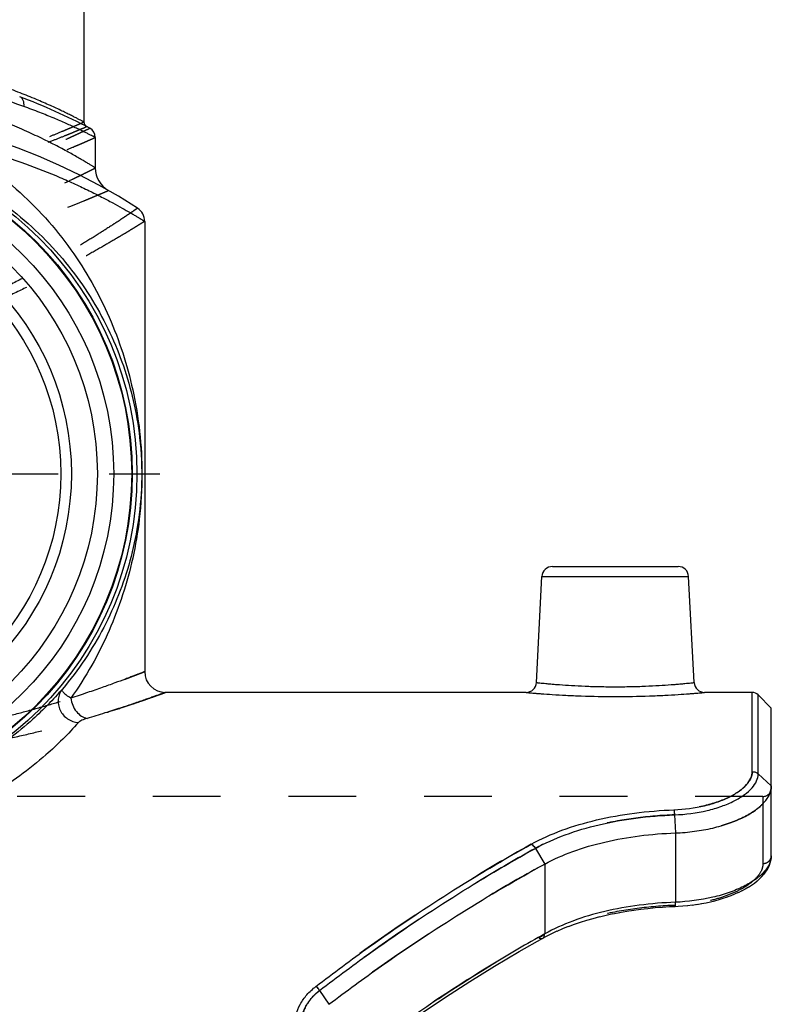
# Model space of a CAD drawing. Header units: millimetres. Extents: x 0 to 1000, y 0 to 1000.
# Tile 4 of 5: x 521 to 593, y 424 to 519. Entities that reach past the tile are written whole.
import ezdxf

# ---------------------------------------------------------------- set-up
doc = ezdxf.new("R2010")
doc.units = ezdxf.units.MM
doc.header["$LTSCALE"] = 65.185185
doc.linetypes.add('CENTER', pattern=[0.6, 0.375, -0.075, 0.075, -0.075])
doc.linetypes.add('HIDDEN', pattern=[0.2, 0.1, -0.1])
for name, color, linetype in [('FASEN', 7, 'CONTINUOUS'), ('FLAECHEN', 7, 'CONTINUOUS'), ('KOERPER', 7, 'CONTINUOUS'), ('KONST.EL_MIT_GEO', 7, 'CONTINUOUS')]:
    doc.layers.add(name, color=color, linetype=linetype)

msp = doc.modelspace()

# ---------------------------------------------------------------- linework, layer by layer
at = {"layer": 'FASEN', "color": 7, "linetype": 'Continuous'}
for p, q in [((593, 452.95), (591.734, 454.216)), ((593, 445.462), (593, 452.95))]:
    msp.add_line(p, q, dxfattribs=at)
for radius in [31.5, 29.768]:
    msp.add_circle((500, 475.45), radius, dxfattribs=at)
at = {"layer": 'FASEN', "color": 8, "linetype": 'HIDDEN'}
for points, knots in [([(593, 445.462), (593, 445.193), (592.857, 444.609), (592.301, 443.816), (591.442, 443.076), (590.302, 442.408), (588.917, 441.834), (587.331, 441.382), (585.598, 441.072), (584.397, 440.972), (583.785, 440.948)], [0, 0, 0, 0, 0.073527, 0.158943, 0.261263, 0.381804, 0.519061, 0.670489, 0.832361, 1, 1, 1, 1]), ([(571.212, 437.953), (569.423, 436.976), (562.261, 432.878), (555.417, 428.23), (550.464, 424.479)], [0, 0, 0, 0, 0.247024, 1, 1, 1, 1])]:
    msp.add_open_spline(points, degree=3, knots=knots, dxfattribs=at)
at = {"layer": 'FASEN', "color": 7, "linetype": 'Continuous'}
for points, knots in [([(583.785, 440.948), (584.397, 440.972), (585.6, 441.072), (587.333, 441.382), (588.919, 441.835), (590.304, 442.408), (591.443, 443.077), (592.302, 443.817), (592.858, 444.61), (593, 445.193), (593, 445.462)], [0, 0, 0, 0, 0.167826, 0.329693, 0.481157, 0.61843, 0.738807, 0.841173, 0.926579, 1, 1, 1, 1]), ([(571.212, 437.953), (572.076, 438.428), (573.966, 439.259), (577.031, 440.144), (580.343, 440.721), (582.626, 440.904), (583.785, 440.948)], [0, 0, 0, 0, 0.22718, 0.473204, 0.733122, 1, 1, 1, 1]), ([(550.464, 424.479), (552.126, 425.738), (558.79, 430.603), (565.8, 434.999), (571.212, 437.953)], [0, 0, 0, 0, 0.252705, 1, 1, 1, 1])]:
    msp.add_open_spline(points, degree=3, knots=knots, dxfattribs=at)
at = {"layer": 'FLAECHEN', "color": 7, "linetype": 'Continuous'}
for p, q in [((528, 507.782), (528, 504.854)), ((532.75, 499.717), (532.75, 456.45))]:
    msp.add_line(p, q, dxfattribs=at)
msp.add_circle((500, 475.45), 24.688, dxfattribs=at)
at = {"layer": 'KOERPER', "color": 40, "linetype": 'CENTER'}
msp.add_line((500, 475.45), (536.673, 475.45), dxfattribs=at)
at = {"layer": 'KOERPER', "color": 7, "linetype": 'Continuous'}
for p, q in [((569.417, 454.45), (534.75, 454.45)), ((591.169, 454.45), (586.583, 454.45))]:
    msp.add_line(p, q, dxfattribs=at)
at = {"layer": 'KOERPER', "color": 8, "linetype": 'HIDDEN'}
msp.add_line((592.2, 444.45), (407.8, 444.45), dxfattribs=at)
at = {"layer": 'KOERPER', "color": 7, "linetype": 'Continuous'}
for radius in [32, 31.559]:
    msp.add_circle((500, 475.45), radius, dxfattribs=at)
at = {"layer": 'KONST.EL_MIT_GEO', "color": 7, "linetype": 'Continuous'}
for p, q in [((526.9, 572.45), (526.9, 509.266)), ((571.949, 466.55), (584.051, 466.55)), ((570.416, 455.398), (570.95, 465.602)), ((570.95, 465.602), (585.05, 465.602)), ((585.584, 455.398), (585.05, 465.602)), ((591.169, 446.836), (591.169, 454.45)), ((591.734, 446.621), (591.734, 454.216)), ((591.734, 446.621), (593, 445.462)), ((593, 438.747), (593, 445.196)), ((583.685, 442.684), (583.785, 440.948)), ((583.785, 440.948), (583.785, 434.288)), ((570.316, 439.463), (571.212, 437.953)), ((592.822, 437.853), (592.902, 438.082)), ((592.899, 438.073), (592.954, 438.293)), ((592.952, 438.284), (592.985, 438.492)), ((592.984, 438.483), (592.999, 438.681)), ((592.999, 438.672), (593, 438.746)), ((571.212, 437.953), (571.211, 431.248)), ((592.277, 436.964), (592.455, 437.193)), ((592.449, 437.185), (592.603, 437.417)), ((592.598, 437.409), (592.726, 437.64)), ((592.722, 437.632), (592.825, 437.862)), ((591.372, 436.126), (591.637, 436.333)), ((591.628, 436.326), (591.873, 436.541)), ((591.865, 436.533), (592.09, 436.754)), ((592.083, 436.747), (592.284, 436.972)), ((589.496, 435.08), (589.857, 435.24)), ((589.845, 435.235), (590.192, 435.404)), ((590.18, 435.398), (590.512, 435.574)), ((590.501, 435.568), (590.818, 435.753)), ((590.807, 435.746), (591.108, 435.939)), ((591.098, 435.932), (591.382, 436.133)), ((586.725, 434.239), (587.165, 434.335)), ((587.151, 434.332), (587.582, 434.437)), ((587.568, 434.434), (587.989, 434.549)), ((587.975, 434.545), (588.386, 434.67)), ((588.372, 434.666), (588.772, 434.8)), ((588.759, 434.795), (589.146, 434.939)), ((589.133, 434.934), (589.508, 435.085)), ((578.418, 433.313), (579.098, 433.43)), ((579.083, 433.428), (579.772, 433.532)), ((579.756, 433.53), (580.453, 433.623)), ((580.437, 433.621), (581.141, 433.701)), ((581.126, 433.699), (581.836, 433.767)), ((581.82, 433.766), (582.536, 433.822)), ((583.224, 433.863), (583.233, 433.863)), ((583.753, 433.887), (584.044, 433.9)), ((584.034, 433.9), (584.507, 433.931)), ((584.491, 433.93), (584.965, 433.972)), ((584.95, 433.971), (585.419, 434.024)), ((585.403, 434.022), (585.866, 434.087)), ((585.85, 434.084), (586.307, 434.159)), ((586.291, 434.157), (586.74, 434.242)), ((575.249, 432.562), (575.86, 432.736)), ((575.86, 432.736), (576.497, 432.902)), ((576.482, 432.898), (577.132, 433.052)), ((577.117, 433.048), (577.777, 433.19)), ((577.762, 433.187), (578.433, 433.316)), ((571.89, 431.276), (572.423, 431.524)), ((572.41, 431.519), (572.96, 431.755)), ((572.948, 431.75), (573.514, 431.976)), ((573.501, 431.971), (574.083, 432.184)), ((574.069, 432.179), (574.666, 432.381)), ((571.211, 431.248), (570.899, 431.07)), ((571.211, 431.248), (570.899, 431.073)), ((571.034, 430.831), (571.398, 431.027)), ((571.391, 431.024), (571.902, 431.281)), ((549.563, 425.807), (550.464, 424.479))]:
    msp.add_line(p, q, dxfattribs=at)
at = {"layer": 'KONST.EL_MIT_GEO', "color": 8, "linetype": 'HIDDEN'}
for p, q in [((593, 445.196), (593, 445.462)), ((592.2, 444.45), (592.2, 438.011)), ((593, 438.746), (593, 438.747)), ((583.233, 433.863), (583.24, 433.864)), ((583.722, 433.99), (583.748, 433.991)), ((583.722, 433.99), (583.748, 433.991)), ((571.386, 431.021), (571.391, 431.024)), ((568.757, 429.539), (568.769, 429.545)), ((566.373, 428.125), (566.384, 428.132)), ((564.007, 426.661), (564.019, 426.668)), ((561.661, 425.149), (561.673, 425.156))]:
    msp.add_line(p, q, dxfattribs=at)
at = {"layer": 'KONST.EL_MIT_GEO', "color": 7, "linetype": 'Continuous'}
for points in [[(582.52, 433.82), (583.24, 433.864), (583.753, 433.887)], [(574.652, 432.377), (575.263, 432.566), (575.874, 432.74)], [(550.395, 417.007), (552.505, 418.647), (554.763, 420.341), (557.044, 421.992), (559.347, 423.597), (561.673, 425.156), (564.019, 426.668), (566.384, 428.132), (568.769, 429.545), (571.034, 430.831)]]:
    msp.add_lwpolyline(points, dxfattribs=at)
for radius in [28.2, 25.7]:
    msp.add_circle((500, 475.45), radius, dxfattribs=at)
for centre, radius, start, end in [((500, 456.45), 59, 62.25631, 69.42884), ((500, 451.45), 59, 57.07927, 122.92073), ((527.4, 509.266), 0.5, 180.00027, 242.58077), ((527, 507.782), 1, 359.99975, 62.25594), ((530.5, 504.854), 2.5, 180.00003, 240.26861), ((531.25, 499.717), 1.5, 0.00005, 57.07924), ((571.949, 465.55), 1, 90, 177), ((584.051, 465.55), 1, 3, 90), ((534.75, 456.45), 2, 180, 270), ((569.417, 455.45), 1, 269.99908, 357.00014), ((586.583, 455.45), 1, 182.99989, 270.00073), ((591.169, 453.65), 0.8, 45, 90)]:
    msp.add_arc(centre, radius, start, end, dxfattribs=at)
at = {"layer": 'KONST.EL_MIT_GEO', "color": 8, "linetype": 'HIDDEN'}
for centre, radius, start, end in [((592.2, 445.25), 0.8, 270, 360), ((579.181, 415.345), 17.712, 117.75177, 118.80867)]:
    msp.add_arc(centre, radius, start, end, dxfattribs=at)
at = {"layer": 'KONST.EL_MIT_GEO', "color": 7, "linetype": 'Continuous'}
for points, knots in [([(526.9, 509.266), (526.899, 509.268), (526.884, 509.271), (526.862, 509.287), (526.819, 509.308), (526.761, 509.339), (526.686, 509.378), (526.554, 509.447), (526.348, 509.554), (526.053, 509.705), (525.695, 509.885), (525.276, 510.092), (524.601, 510.419), (523.617, 510.876), (522.273, 511.463), (520.724, 512.089), (518.981, 512.733), (517.06, 513.37), (514.196, 514.204), (510.278, 515.094), (505.258, 515.788), (500, 516.033), (494.742, 515.788), (489.722, 515.094), (485.804, 514.204), (482.94, 513.37), (481.019, 512.733), (479.276, 512.089), (477.727, 511.463), (476.383, 510.876), (475.399, 510.419), (474.724, 510.092), (474.305, 509.885), (473.947, 509.705), (473.652, 509.554), (473.446, 509.447), (473.314, 509.378), (473.239, 509.339), (473.181, 509.308), (473.138, 509.287), (473.116, 509.271), (473.101, 509.268), (473.1, 509.266)], [0, 0, 0, 0, 0.000169, 0.000675, 0.001518, 0.002694, 0.004204, 0.006045, 0.010701, 0.016634, 0.023805, 0.032172, 0.04169, 0.063986, 0.090309, 0.120285, 0.153566, 0.189828, 0.228763, 0.313411, 0.40488, 0.5, 0.59512, 0.68659, 0.771237, 0.810172, 0.846434, 0.879715, 0.909691, 0.936014, 0.95831, 0.967828, 0.976195, 0.983366, 0.989299, 0.993955, 0.995796, 0.997306, 0.998482, 0.999325, 0.999831, 1, 1, 1, 1]), ([(521.134, 510.752), (518.069, 511.861), (511.123, 513.8), (503.922, 514.504), (500, 514.504)], [0, 0, 0, 0, 0.453855, 1, 1, 1, 1]), ([(528, 504.854), (527.999, 504.857), (527.983, 504.861), (527.961, 504.881), (527.915, 504.906), (527.854, 504.945), (527.775, 504.993), (527.637, 505.078), (527.421, 505.21), (527.112, 505.396), (526.738, 505.617), (526.3, 505.871), (525.801, 506.154), (525.242, 506.463), (524.386, 506.922), (523.181, 507.537), (521.576, 508.294), (519.772, 509.07), (517.781, 509.837), (514.815, 510.84), (510.743, 511.913), (505.504, 512.754), (501.857, 512.95), (500, 512.95)], [0, 0, 0, 0, 0.00035, 0.0014, 0.003148, 0.005588, 0.008717, 0.012527, 0.022156, 0.034396, 0.049155, 0.066327, 0.085804, 0.107472, 0.131219, 0.18452, 0.244892, 0.311612, 0.384037, 0.461586, 0.629755, 0.811256, 1, 1, 1, 1]), ([(521.134, 510.752), (521.151, 510.854), (521.159, 511.056), (521.093, 511.337), (520.949, 511.564), (520.806, 511.66), (520.731, 511.688)], [0, 0, 0, 0, 0.283377, 0.544674, 0.780928, 1, 1, 1, 1]), ([(528, 507.782), (527.999, 507.785), (527.986, 507.787), (527.968, 507.8), (527.93, 507.817), (527.881, 507.843), (527.816, 507.875), (527.702, 507.933), (527.524, 508.021), (527.269, 508.147), (526.96, 508.298), (526.597, 508.472), (526.01, 508.749), (525.153, 509.139), (523.978, 509.647), (522.62, 510.199), (521.649, 510.565), (521.134, 510.752)], [0, 0, 0, 0, 0.001079, 0.004309, 0.009684, 0.017196, 0.026841, 0.038601, 0.068398, 0.10643, 0.152502, 0.206389, 0.267848, 0.412429, 0.584072, 0.780636, 1, 1, 1, 1]), ([(513.43, 507.504), (515.943, 506.26), (520.491, 503.184), (525.807, 497.25), (529.541, 490.635), (531.912, 483.325), (532.652, 476.705), (532.325, 471.277), (531.462, 466.185), (529.537, 460.255), (527.093, 455.929), (525.648, 453.905)], [0, 0, 0, 0, 0.13543, 0.26165, 0.381776, 0.499724, 0.630746, 0.700753, 0.761918, 0.879865, 1, 1, 1, 1]), ([(513.43, 507.504), (514.819, 507.201), (517.47, 506.527), (521.194, 505.316), (524.013, 504.208), (526.034, 503.314), (527.37, 502.683), (528.572, 502.081), (529.633, 501.521), (530.548, 501.017), (531.213, 500.636), (531.668, 500.37), (531.948, 500.204), (532.187, 500.061), (532.384, 499.942), (532.521, 499.858), (532.608, 499.804), (532.658, 499.774), (532.696, 499.749), (532.725, 499.734), (532.739, 499.721), (532.749, 499.719), (532.75, 499.717)], [0, 0, 0, 0, 0.203752, 0.391741, 0.56102, 0.637687, 0.708462, 0.772868, 0.830384, 0.880451, 0.922492, 0.940323, 0.955935, 0.969267, 0.980259, 0.988864, 0.992258, 0.995041, 0.997208, 0.998758, 0.999689, 1, 1, 1, 1]), ([(513.413, 504.776), (515.924, 503.638), (520.47, 500.832), (525.842, 495.328), (529.605, 489.171), (531.533, 483.596), (532.379, 478.694), (532.553, 474.667), (532.17, 470.692), (531.151, 465.988), (529, 460.508), (526.375, 456.593), (524.842, 454.776)], [0, 0, 0, 0, 0.139426, 0.266646, 0.385628, 0.501493, 0.562528, 0.636756, 0.704604, 0.763887, 0.87977, 1, 1, 1, 1]), ([(532.75, 456.45), (532.748, 456.448), (532.737, 456.446), (532.716, 456.436), (532.679, 456.422), (532.628, 456.402), (532.562, 456.376), (532.446, 456.33), (532.264, 456.258), (532.003, 456.157), (531.686, 456.034), (531.313, 455.891), (530.708, 455.661), (529.821, 455.332), (528.603, 454.894), (527.191, 454.407), (526.183, 454.076), (525.648, 453.905)], [0, 0, 0, 0, 0.001044, 0.004174, 0.009389, 0.016685, 0.026054, 0.037488, 0.066507, 0.103651, 0.148788, 0.201776, 0.262447, 0.406093, 0.578088, 0.776687, 1, 1, 1, 1]), ([(570.416, 455.398), (570.418, 455.396), (570.431, 455.397), (570.458, 455.392), (570.504, 455.389), (570.6, 455.378), (570.765, 455.362), (571.014, 455.336), (571.331, 455.306), (571.712, 455.271), (572.153, 455.234), (572.849, 455.179), (573.835, 455.113), (575.13, 455.048), (576.536, 455.005), (578, 454.989), (579.464, 455.005), (580.87, 455.048), (582.165, 455.113), (583.151, 455.179), (583.847, 455.234), (584.288, 455.271), (584.669, 455.306), (584.986, 455.336), (585.235, 455.362), (585.4, 455.378), (585.496, 455.389), (585.542, 455.392), (585.569, 455.397), (585.582, 455.396), (585.584, 455.398)], [0, 0, 0, 0, 0.000605, 0.002414, 0.005424, 0.009629, 0.021573, 0.038127, 0.059125, 0.084362, 0.113592, 0.146532, 0.222256, 0.308655, 0.402439, 0.5, 0.597561, 0.691345, 0.777744, 0.853468, 0.886408, 0.915638, 0.940875, 0.961873, 0.978427, 0.990371, 0.994576, 0.997586, 0.999395, 1, 1, 1, 1]), ([(524.842, 454.776), (523.954, 453.758), (521.626, 451.376), (517.952, 448.592), (513.835, 446.338), (509.79, 444.737), (505.096, 443.613), (501.732, 443.344), (500, 443.344)], [0, 0, 0, 0, 0.143826, 0.353822, 0.487913, 0.642529, 0.815549, 1, 1, 1, 1]), ([(524.842, 454.776), (524.73, 454.64), (524.544, 454.332), (524.411, 453.808), (524.43, 453.26), (524.657, 452.557), (525.283, 451.829), (526.015, 451.58), (526.38, 451.56)], [0, 0, 0, 0, 0.121477, 0.244049, 0.368405, 0.494635, 0.748235, 1, 1, 1, 1]), ([(525.648, 453.905), (525.509, 453.987), (525.316, 454.111), (525.093, 454.288), (524.97, 454.404), (524.88, 454.512), (524.825, 454.61), (524.806, 454.701), (524.827, 454.755), (524.842, 454.776)], [0, 0, 0, 0, 0.383477, 0.54112, 0.674975, 0.784863, 0.871743, 0.939544, 1, 1, 1, 1]), ([(534.75, 454.45), (534.748, 454.448), (534.736, 454.446), (534.714, 454.436), (534.674, 454.423), (534.592, 454.392), (534.449, 454.341), (534.232, 454.262), (533.955, 454.162), (533.617, 454.041), (533.22, 453.901), (532.577, 453.676), (531.635, 453.353), (530.343, 452.925), (528.847, 452.449), (527.78, 452.126), (527.214, 451.959)], [0, 0, 0, 0, 0.001047, 0.004184, 0.009411, 0.016725, 0.037576, 0.066659, 0.103878, 0.149097, 0.202169, 0.262919, 0.40668, 0.57868, 0.777108, 1, 1, 1, 1]), ([(569.417, 454.45), (569.431, 454.45), (569.486, 454.442), (569.611, 454.433), (569.816, 454.413), (570.101, 454.389), (570.462, 454.359), (571.085, 454.309), (572.02, 454.242), (573.304, 454.167), (575.323, 454.079), (578, 454.032), (580.677, 454.079), (582.696, 454.167), (583.98, 454.242), (584.915, 454.309), (585.538, 454.359), (585.899, 454.389), (586.184, 454.413), (586.389, 454.433), (586.514, 454.442), (586.569, 454.45), (586.583, 454.45)], [0, 0, 0, 0, 0.002439, 0.009724, 0.02178, 0.038475, 0.05963, 0.085025, 0.147454, 0.223268, 0.309525, 0.5, 0.690475, 0.776732, 0.852546, 0.914975, 0.94037, 0.961525, 0.97822, 0.990276, 0.997561, 1, 1, 1, 1]), ([(525.648, 453.905), (525.675, 453.67), (525.795, 453.21), (526.144, 452.61), (526.624, 452.161), (527.019, 451.994), (527.214, 451.959)], [0, 0, 0, 0, 0.267311, 0.529695, 0.775574, 1, 1, 1, 1]), ([(526.38, 451.56), (525.402, 450.462), (522.845, 447.907), (518.822, 444.965), (514.374, 442.637), (510.097, 441.031), (505.225, 439.929), (501.769, 439.669), (500, 439.669)], [0, 0, 0, 0, 0.147991, 0.36314, 0.498701, 0.652604, 0.821829, 1, 1, 1, 1]), ([(527.214, 451.959), (527.042, 451.909), (526.802, 451.826), (526.526, 451.682), (526.419, 451.604), (526.38, 451.56)], [0, 0, 0, 0, 0.577266, 0.81114, 1, 1, 1, 1]), ([(583.64, 443.17), (584.63, 443.209), (586.075, 443.392), (587.858, 443.907), (588.985, 444.379), (589.909, 444.925), (590.602, 445.523), (591.05, 446.158), (591.167, 446.623), (591.169, 446.836)], [0, 0, 0, 0, 0.332956, 0.485181, 0.622645, 0.742687, 0.844152, 0.928253, 1, 1, 1, 1]), ([(583.685, 442.684), (584.743, 442.725), (586.288, 442.921), (588.194, 443.472), (589.402, 443.978), (590.392, 444.564), (591.135, 445.208), (591.612, 445.891), (591.735, 446.392), (591.734, 446.621)], [0, 0, 0, 0, 0.332222, 0.48432, 0.621825, 0.74202, 0.843679, 0.92798, 1, 1, 1, 1]), ([(591.169, 446.836), (591.272, 446.836), (591.479, 446.799), (591.66, 446.69), (591.734, 446.621)], [0, 0, 0, 0, 0.50558, 1, 1, 1, 1]), ([(569.92, 439.864), (570.862, 440.386), (572.915, 441.299), (576.25, 442.275), (579.866, 442.916), (582.366, 443.121), (583.64, 443.17)], [0, 0, 0, 0, 0.226959, 0.471791, 0.731207, 1, 1, 1, 1]), ([(583.64, 443.17), (583.645, 443.14), (583.666, 442.979), (583.678, 442.816), (583.685, 442.684)], [0, 0, 0, 0, 0.185989, 1, 1, 1, 1]), ([(570.316, 439.463), (571.234, 439.972), (573.237, 440.862), (576.488, 441.812), (580.01, 442.437), (582.445, 442.636), (583.685, 442.684)], [0, 0, 0, 0, 0.22719, 0.472104, 0.731431, 1, 1, 1, 1]), ([(549.216, 426.199), (550.903, 427.498), (557.547, 432.428), (564.547, 436.885), (569.92, 439.864)], [0, 0, 0, 0, 0.257347, 1, 1, 1, 1]), ([(549.563, 425.807), (551.254, 427.104), (557.916, 432.031), (564.931, 436.485), (570.316, 439.463)], [0, 0, 0, 0, 0.257277, 1, 1, 1, 1]), ([(569.92, 439.864), (569.958, 439.844), (570.116, 439.739), (570.241, 439.588), (570.316, 439.463)], [0, 0, 0, 0, 0.228475, 1, 1, 1, 1]), ([(593, 438.747), (593, 438.488), (592.856, 437.92), (592.302, 437.148), (591.446, 436.419), (590.308, 435.755), (588.924, 435.181), (586.748, 434.557), (584.989, 434.334), (583.785, 434.288)], [0, 0, 0, 0, 0.071303, 0.155551, 0.25765, 0.378443, 0.516394, 0.668593, 1, 1, 1, 1]), ([(583.785, 434.288), (582.621, 434.243), (580.335, 434.056), (577.025, 433.469), (573.964, 432.573), (572.077, 431.73), (571.211, 431.248)], [0, 0, 0, 0, 0.267877, 0.526881, 0.772001, 1, 1, 1, 1]), ([(583.753, 433.887), (583.756, 433.887), (583.762, 433.898), (583.77, 433.932), (583.778, 434.011), (583.783, 434.134), (583.785, 434.232), (583.785, 434.288)], [0, 0, 0, 0, 0.024377, 0.077507, 0.276973, 0.591315, 1, 1, 1, 1]), ([(570.899, 431.073), (569.161, 430.102), (562.08, 425.946), (555.344, 421.207), (550.464, 417.352)], [0, 0, 0, 0, 0.242525, 1, 1, 1, 1]), ([(571.034, 430.831), (571.095, 430.865), (571.2, 431), (571.215, 431.161), (571.212, 431.248)], [0, 0, 0, 0, 0.445608, 1, 1, 1, 1]), ([(547.169, 422.398), (547.175, 422.754), (547.272, 423.474), (547.675, 424.5), (548.328, 425.436), (548.9, 425.961), (549.216, 426.199)], [0, 0, 0, 0, 0.239674, 0.482485, 0.73435, 1, 1, 1, 1]), ([(547.734, 422.231), (547.733, 422.564), (547.809, 423.238), (548.164, 424.202), (548.752, 425.084), (549.274, 425.581), (549.563, 425.807)], [0, 0, 0, 0, 0.240758, 0.483956, 0.735433, 1, 1, 1, 1]), ([(549.563, 425.807), (549.545, 425.849), (549.492, 425.95), (549.369, 426.079), (549.268, 426.163), (549.216, 426.199)], [0, 0, 0, 0, 0.258863, 0.640605, 1, 1, 1, 1])]:
    msp.add_open_spline(points, degree=3, knots=knots, dxfattribs=at)
at = {"layer": 'KONST.EL_MIT_GEO', "color": 8, "linetype": 'HIDDEN'}
for points, knots in [([(473.1, 509.266), (473.102, 509.263), (473.115, 509.261), (473.138, 509.247), (473.181, 509.23), (473.238, 509.204), (473.313, 509.171), (473.445, 509.112), (473.651, 509.022), (473.946, 508.893), (474.304, 508.738), (474.724, 508.559), (475.401, 508.274), (476.389, 507.87), (477.739, 507.343), (479.294, 506.768), (481.041, 506.165), (482.965, 505.554), (485.83, 504.736), (489.739, 503.83), (494.748, 503.092), (500, 502.826), (505.252, 503.092), (510.261, 503.83), (514.17, 504.736), (517.035, 505.554), (518.959, 506.165), (520.706, 506.768), (522.261, 507.343), (523.611, 507.87), (524.599, 508.274), (525.276, 508.559), (525.696, 508.738), (526.054, 508.893), (526.349, 509.022), (526.555, 509.112), (526.687, 509.171), (526.762, 509.204), (526.819, 509.23), (526.862, 509.247), (526.885, 509.261), (526.898, 509.263), (526.9, 509.266)], [0, 0, 0, 0, 0.000164, 0.000655, 0.001473, 0.002616, 0.004083, 0.005872, 0.010406, 0.016194, 0.023208, 0.031415, 0.040775, 0.062799, 0.088936, 0.118832, 0.152135, 0.188501, 0.227597, 0.312637, 0.404499, 0.5, 0.595501, 0.687363, 0.772403, 0.811499, 0.847865, 0.881168, 0.911064, 0.937201, 0.959225, 0.968585, 0.976792, 0.983806, 0.989594, 0.994128, 0.995917, 0.997384, 0.998527, 0.999345, 0.999836, 1, 1, 1, 1]), ([(472.83, 508.822), (472.833, 508.821), (472.844, 508.814), (472.87, 508.806), (472.912, 508.786), (473.002, 508.748), (473.156, 508.682), (473.391, 508.582), (473.69, 508.455), (474.054, 508.304), (474.48, 508.128), (475.168, 507.848), (476.171, 507.451), (477.539, 506.934), (479.115, 506.37), (480.883, 505.778), (482.83, 505.18), (485.724, 504.379), (489.668, 503.493), (494.714, 502.772), (500, 502.513), (505.286, 502.772), (510.332, 503.493), (514.276, 504.379), (517.17, 505.18), (519.117, 505.778), (520.885, 506.37), (522.461, 506.934), (523.829, 507.451), (524.832, 507.848), (525.52, 508.128), (525.946, 508.304), (526.31, 508.455), (526.609, 508.582), (526.844, 508.682), (526.998, 508.748), (527.088, 508.786), (527.13, 508.806), (527.156, 508.814), (527.167, 508.821), (527.17, 508.822)], [0, 0, 0, 0, 0.000165, 0.000657, 0.001477, 0.002624, 0.005891, 0.010438, 0.016244, 0.023278, 0.031506, 0.04089, 0.062961, 0.089144, 0.119081, 0.152416, 0.188802, 0.227904, 0.312907, 0.40466, 0.5, 0.595341, 0.687094, 0.772097, 0.811198, 0.847584, 0.880919, 0.910856, 0.937039, 0.95911, 0.968494, 0.976722, 0.983756, 0.989562, 0.99411, 0.997376, 0.998523, 0.999343, 0.999835, 1, 1, 1, 1]), ([(500, 501.596), (501.825, 501.596), (505.407, 501.799), (510.547, 502.641), (514.544, 503.663), (517.464, 504.577), (519.422, 505.256), (521.197, 505.924), (522.775, 506.558), (524.142, 507.139), (525.142, 507.582), (525.827, 507.894), (526.251, 508.09), (526.612, 508.26), (526.91, 508.401), (527.142, 508.512), (527.295, 508.585), (527.384, 508.629), (527.43, 508.648), (527.453, 508.665), (527.466, 508.667)], [0, 0, 0, 0, 0.191458, 0.37545, 0.545588, 0.62375, 0.696426, 0.762953, 0.822649, 0.874813, 0.918742, 0.937407, 0.953765, 0.967742, 0.979275, 0.988306, 0.994792, 0.997068, 0.998695, 1, 1, 1, 1]), ([(500, 500.994), (501.846, 500.994), (505.471, 501.187), (510.684, 501.989), (514.75, 502.966), (517.729, 503.843), (519.731, 504.495), (521.549, 505.137), (523.168, 505.748), (524.573, 506.307), (525.602, 506.735), (526.308, 507.036), (526.745, 507.225), (527.118, 507.389), (527.426, 507.525), (527.64, 507.62), (527.778, 507.682), (527.856, 507.717), (527.916, 507.745), (527.96, 507.763), (527.984, 507.777), (527.998, 507.78), (528, 507.782)], [0, 0, 0, 0, 0.190828, 0.3744, 0.544401, 0.62259, 0.695346, 0.761997, 0.82185, 0.874191, 0.918304, 0.937056, 0.953497, 0.96755, 0.979149, 0.988234, 0.991819, 0.994759, 0.997049, 0.998687, 0.999671, 1, 1, 1, 1]), ([(500, 497.134), (501.854, 497.134), (505.494, 497.356), (510.714, 498.274), (514.769, 499.384), (517.735, 500.377), (519.73, 501.115), (521.542, 501.842), (523.157, 502.535), (524.561, 503.17), (525.591, 503.656), (526.298, 504), (526.737, 504.216), (527.112, 504.403), (527.421, 504.559), (527.637, 504.668), (527.776, 504.739), (527.855, 504.779), (527.915, 504.811), (527.96, 504.832), (527.984, 504.848), (527.998, 504.851), (528, 504.854)], [0, 0, 0, 0, 0.189694, 0.372202, 0.541446, 0.619464, 0.692221, 0.759054, 0.819258, 0.872087, 0.91677, 0.935815, 0.95254, 0.966858, 0.97869, 0.987969, 0.991633, 0.994639, 0.996981, 0.998657, 0.999664, 1, 1, 1, 1]), ([(500, 495.694), (501.902, 495.694), (505.641, 495.89), (511.028, 496.709), (515.244, 497.707), (518.348, 498.604), (520.446, 499.273), (522.36, 499.934), (524.073, 500.565), (525.569, 501.144), (526.669, 501.588), (527.427, 501.902), (527.899, 502.099), (528.303, 502.27), (528.636, 502.413), (528.868, 502.513), (529.018, 502.578), (529.103, 502.615), (529.169, 502.643), (529.216, 502.665), (529.245, 502.674), (529.257, 502.683), (529.26, 502.683)], [0, 0, 0, 0, 0.188358, 0.369973, 0.538908, 0.616967, 0.689875, 0.756954, 0.817479, 0.870683, 0.915765, 0.935007, 0.95192, 0.96641, 0.978395, 0.987798, 0.991513, 0.994562, 0.996938, 0.998637, 0.999659, 1, 1, 1, 1]), ([(532.065, 500.976), (532.061, 500.975), (532.049, 500.962), (532.017, 500.945), (531.968, 500.909), (531.897, 500.861), (531.806, 500.799), (531.645, 500.69), (531.396, 500.521), (531.038, 500.282), (530.606, 499.993), (530.1, 499.66), (529.287, 499.129), (528.106, 498.375), (526.502, 497.38), (524.663, 496.282), (522.609, 495.107), (520.357, 493.886), (517.024, 492.195), (512.465, 490.164), (507.53, 488.579), (503.292, 487.837), (501.1, 487.705), (500, 487.705)], [0, 0, 0, 0, 0.00035, 0.001397, 0.003139, 0.005574, 0.008698, 0.012504, 0.022134, 0.034399, 0.049215, 0.066491, 0.086122, 0.132018, 0.186004, 0.247188, 0.314719, 0.38781, 0.46574, 0.633512, 0.813234, 0.906137, 1, 1, 1, 1]), ([(532.75, 499.717), (532.747, 499.714), (532.731, 499.707), (532.702, 499.685), (532.648, 499.654), (532.574, 499.608), (532.48, 499.55), (532.312, 499.446), (532.052, 499.287), (531.681, 499.059), (531.231, 498.786), (530.705, 498.47), (529.862, 497.968), (528.64, 497.253), (526.982, 496.311), (525.086, 495.27), (522.974, 494.157), (520.662, 493), (517.249, 491.399), (513.59, 489.89), (509.682, 488.617), (506.556, 487.83), (503.313, 487.308), (501.107, 487.185), (500, 487.185)], [0, 0, 0, 0, 0.000351, 0.001403, 0.003153, 0.005599, 0.008736, 0.012557, 0.022225, 0.034533, 0.049398, 0.066723, 0.086403, 0.132389, 0.186448, 0.247685, 0.315251, 0.388359, 0.466291, 0.634004, 0.722629, 0.813637, 0.906358, 1, 1, 1, 1]), ([(467.25, 456.45), (467.248, 456.453), (467.275, 456.438), (467.292, 456.435), (467.35, 456.41), (467.417, 456.384), (467.508, 456.348), (467.668, 456.285), (467.917, 456.188), (468.274, 456.049), (468.708, 455.883), (469.217, 455.69), (469.8, 455.473), (470.454, 455.233), (471.462, 454.871), (472.885, 454.379), (474.781, 453.761), (476.913, 453.115), (479.263, 452.464), (481.812, 451.832), (484.541, 451.243), (488.46, 450.534), (493.627, 449.892), (500, 449.623), (506.373, 449.892), (511.54, 450.534), (515.459, 451.243), (518.188, 451.832), (520.737, 452.464), (523.087, 453.115), (525.219, 453.761), (527.115, 454.379), (528.538, 454.871), (529.546, 455.233), (530.2, 455.473), (530.783, 455.69), (531.292, 455.883), (531.726, 456.049), (532.083, 456.188), (532.332, 456.285), (532.492, 456.348), (532.583, 456.384), (532.65, 456.41), (532.708, 456.435), (532.725, 456.437), (532.752, 456.453), (532.75, 456.45)], [0, 0, 0, 0, 0.000161, 0.000644, 0.001448, 0.002573, 0.004016, 0.005777, 0.010242, 0.015947, 0.022866, 0.030969, 0.040223, 0.050591, 0.062035, 0.087985, 0.11774, 0.150962, 0.187315, 0.226463, 0.26807, 0.311791, 0.404061, 0.5, 0.595939, 0.688209, 0.731929, 0.773537, 0.812685, 0.849037, 0.88226, 0.912015, 0.937965, 0.949409, 0.959777, 0.969031, 0.977134, 0.984053, 0.989757, 0.994223, 0.995984, 0.997427, 0.998552, 0.999356, 0.999839, 1, 1, 1, 1]), ([(465.25, 454.45), (465.247, 454.453), (465.277, 454.437), (465.295, 454.435), (465.358, 454.41), (465.43, 454.385), (465.529, 454.348), (465.702, 454.286), (465.971, 454.188), (466.357, 454.051), (466.826, 453.885), (467.375, 453.693), (468.003, 453.477), (468.708, 453.24), (469.792, 452.882), (471.321, 452.395), (473.353, 451.786), (475.632, 451.152), (478.138, 450.515), (480.847, 449.9), (483.739, 449.329), (487.877, 448.645), (493.311, 448.029), (500, 447.772), (506.689, 448.029), (512.123, 448.645), (516.261, 449.329), (519.153, 449.9), (521.862, 450.515), (524.368, 451.152), (526.647, 451.786), (528.679, 452.395), (530.208, 452.882), (531.292, 453.24), (531.997, 453.477), (532.625, 453.693), (533.174, 453.885), (533.643, 454.051), (534.029, 454.188), (534.298, 454.286), (534.471, 454.348), (534.57, 454.385), (534.642, 454.41), (534.705, 454.435), (534.723, 454.437), (534.752, 454.453), (534.75, 454.45)], [0, 0, 0, 0, 0.000163, 0.000652, 0.001467, 0.002606, 0.004068, 0.005851, 0.010372, 0.016145, 0.023145, 0.031339, 0.040692, 0.051164, 0.062716, 0.088883, 0.118839, 0.152228, 0.188694, 0.227886, 0.269457, 0.31305, 0.404808, 0.5, 0.595191, 0.686949, 0.730543, 0.772113, 0.811306, 0.847772, 0.88116, 0.911117, 0.937284, 0.948835, 0.959308, 0.968661, 0.976855, 0.983855, 0.989628, 0.994149, 0.995932, 0.997394, 0.998533, 0.999348, 0.999837, 1, 1, 1, 1]), ([(591.169, 446.836), (591.167, 446.622), (591.049, 446.157), (590.602, 445.523), (589.909, 444.925), (588.985, 444.379), (587.857, 443.907), (586.075, 443.392), (584.63, 443.209), (583.64, 443.17)], [0, 0, 0, 0, 0.07173, 0.15583, 0.257303, 0.377361, 0.514842, 0.667077, 1, 1, 1, 1]), ([(583.64, 443.17), (583.645, 443.14), (583.666, 442.979), (583.678, 442.816), (583.685, 442.684)], [0, 0, 0, 0, 0.186011, 1, 1, 1, 1]), ([(583.685, 442.684), (582.445, 442.636), (580.01, 442.437), (576.488, 441.812), (573.237, 440.862), (571.234, 439.972), (570.316, 439.463)], [0, 0, 0, 0, 0.268567, 0.527895, 0.772809, 1, 1, 1, 1]), ([(569.92, 439.864), (568.163, 438.89), (561.008, 434.734), (554.18, 430.021), (549.216, 426.199)], [0, 0, 0, 0, 0.242791, 1, 1, 1, 1]), ([(570.316, 439.463), (568.555, 438.489), (561.385, 434.335), (554.54, 429.626), (549.563, 425.807)], [0, 0, 0, 0, 0.242859, 1, 1, 1, 1]), ([(569.92, 439.864), (569.958, 439.844), (570.116, 439.739), (570.241, 439.588), (570.316, 439.463)], [0, 0, 0, 0, 0.228485, 1, 1, 1, 1]), ([(592.2, 438.011), (592.304, 438.011), (592.511, 438.048), (592.776, 438.209), (592.957, 438.453), (593, 438.65), (593, 438.746)], [0, 0, 0, 0, 0.259485, 0.513497, 0.759609, 1, 1, 1, 1]), ([(592.2, 438.011), (592.2, 437.778), (592.064, 437.265), (591.55, 436.571), (590.759, 435.914), (589.71, 435.315), (588.436, 434.796), (586.438, 434.233), (584.825, 434.032), (583.722, 433.99)], [0, 0, 0, 0, 0.070034, 0.15371, 0.255863, 0.377076, 0.515547, 0.668179, 1, 1, 1, 1]), ([(583.722, 433.99), (582.514, 433.943), (580.139, 433.751), (576.7, 433.149), (573.515, 432.228), (571.549, 431.362), (570.646, 430.865)], [0, 0, 0, 0, 0.267635, 0.526574, 0.771818, 1, 1, 1, 1]), ([(583.722, 433.99), (583.726, 433.964), (583.732, 433.93), (583.742, 433.897), (583.75, 433.887), (583.753, 433.887)], [0, 0, 0, 0, 0.719603, 0.911538, 1, 1, 1, 1]), ([(583.722, 433.99), (583.726, 433.964), (583.732, 433.93), (583.742, 433.897), (583.75, 433.887), (583.753, 433.887)], [0, 0, 0, 0, 0.719609, 0.911541, 1, 1, 1, 1]), ([(549.899, 417.105), (551.584, 418.423), (558.221, 423.412), (565.245, 427.894), (570.646, 430.865)], [0, 0, 0, 0, 0.257632, 1, 1, 1, 1]), ([(550.464, 417.352), (552.149, 418.683), (558.783, 423.719), (565.807, 428.246), (571.211, 431.248)], [0, 0, 0, 0, 0.257745, 1, 1, 1, 1]), ([(570.646, 430.865), (570.71, 430.829), (570.839, 430.779), (570.981, 430.802), (571.034, 430.831)], [0, 0, 0, 0, 0.546077, 1, 1, 1, 1]), ([(549.563, 425.807), (549.274, 425.581), (548.752, 425.084), (548.164, 424.202), (547.809, 423.237), (547.733, 422.564), (547.734, 422.231)], [0, 0, 0, 0, 0.264629, 0.516106, 0.759263, 1, 1, 1, 1]), ([(549.563, 425.807), (549.545, 425.848), (549.492, 425.95), (549.369, 426.079), (549.268, 426.163), (549.216, 426.199)], [0, 0, 0, 0, 0.25885, 0.640627, 1, 1, 1, 1])]:
    msp.add_open_spline(points, degree=3, knots=knots, dxfattribs=at)

doc.saveas('drawing.dxf')
